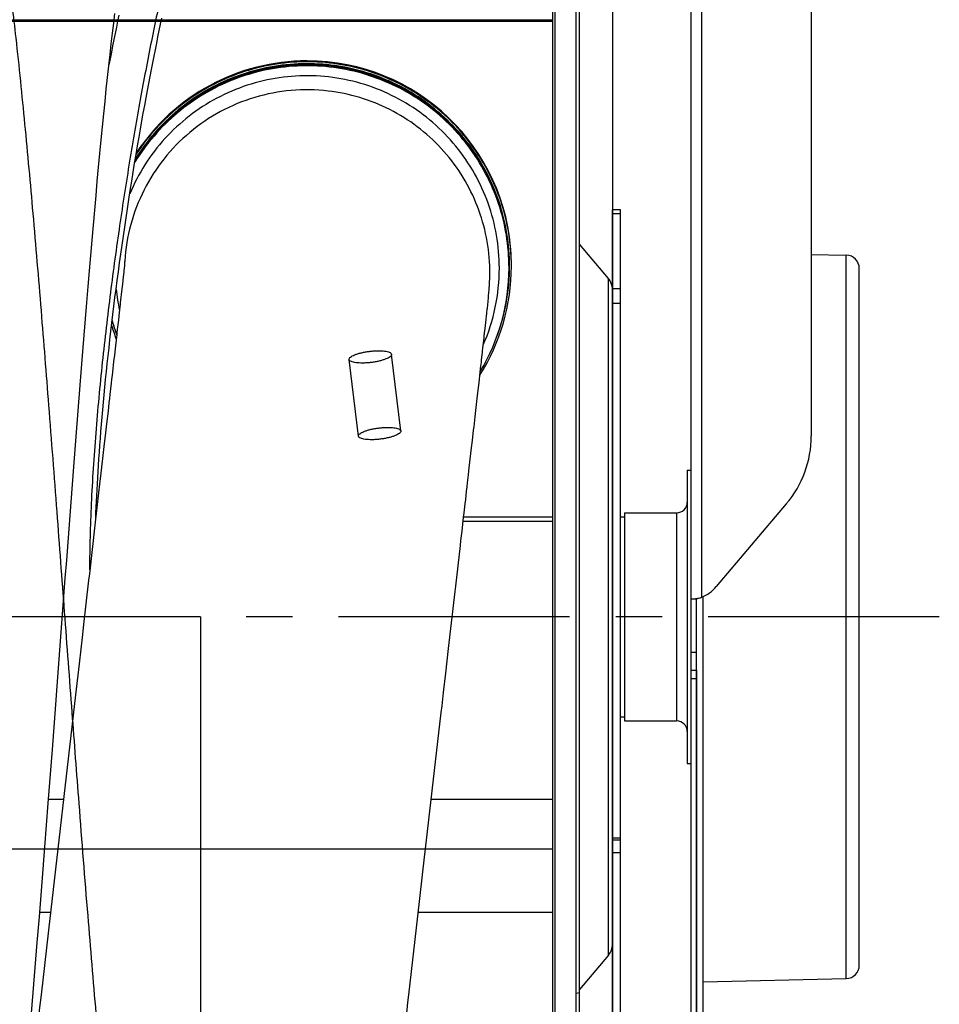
# Model space of a CAD drawing. Extents: x 0 to 420, y 0 to 398.
# Tile 14 of 18: x 205 to 240, y 184 to 221. Entities that reach past the tile are written whole.
import ezdxf

# ---------------------------------------------------------------- set-up
doc = ezdxf.new("R2010")
doc.units = 0
doc.header["$LTSCALE"] = 23.1
doc.linetypes.add('CENTER', pattern=[0.6, 0.375, -0.075, 0.075, -0.075])
for name, color, linetype in [('110528_DXF_CONTINUOUS_LINE', 7, 'CONTINUOUS'), ('110528_DXF_DIMENSION', 7, 'CONTINUOUS'), ('110536_DXF_CONTINUOUS_LINE', 7, 'CONTINUOUS'), ('110618_DXF_CONTINUOUS_LINE', 7, 'CONTINUOUS'), ('110660_DXF_CONTINUOUS_LINE', 7, 'CONTINUOUS'), ('111735_DXF_CONTINUOUS_LINE', 7, 'CONTINUOUS'), ('111736_DXF_CONTINUOUS_LINE', 7, 'CONTINUOUS'), ('124297_DXF_CONTINUOUS_LINE', 7, 'CONTINUOUS'), ('AG_HOSE_125_DXF_CONTINUOUS', 7, 'CONTINUOUS'), ('ASE_65_125-75_DXF_AXIS', 7, 'CONTINUOUS'), ('G_ASE_DUMMY_DXF_CONTINUOUS', 7, 'CONTINUOUS'), ('GUIDE_125_DXF_CONTINUOUS_L', 7, 'CONTINUOUS'), ('SPRING_DUMMYDXF_CONTINUOUS', 7, 'CONTINUOUS')]:
    doc.layers.add(name, color=color, linetype=linetype)

msp = doc.modelspace()

# ---------------------------------------------------------------- linework, layer by layer
at = {"layer": '110528_DXF_CONTINUOUS_LINE', "color": 7, "linetype": 'CONTINUOUS'}
for p, q in [((226.25312, 168.90431), (226.25312, 229.05431)), ((225.367, 227.34533), (225.367, 170.61328))]:
    msp.add_line(p, q, dxfattribs=at)
at = {"layer": '110528_DXF_CONTINUOUS_LINE', "color": 3, "linetype": 'CONTINUOUS'}
for p, q in [((226.38302, 168.97931), (226.38302, 228.97931)), ((227.46267, 211.66054), (226.38302, 212.94722)), ((227.61475, 193.26891), (227.61475, 207.79997)), ((227.46267, 186.29808), (226.38302, 185.0114))]:
    msp.add_line(p, q, dxfattribs=at)
at = {"layer": '110528_DXF_CONTINUOUS_LINE', "color": 9, "linetype": 'CONTINUOUS'}
for p, q in [((225.45408, 227.67033), (225.45408, 170.28828)), ((227.46267, 186.29808), (227.46267, 211.66054)), ((226.38302, 184.89516), (226.25312, 184.85995))]:
    msp.add_line(p, q, dxfattribs=at)
at = {"layer": '110528_DXF_CONTINUOUS_LINE', "color": 3, "linetype": 'CONTINUOUS'}
for centre, start, end in [((226.96475, 211.24273), 2.502345, 40), ((226.96475, 186.71589), 320, 360)]:
    msp.add_arc(centre, 0.65, start, end, dxfattribs=at)
at = {"layer": '110528_DXF_DIMENSION', "color": 2, "linetype": 'CONTINUOUS'}
msp.add_line((227.61475, 240.22873), (227.61475, 157.72988), dxfattribs=at)
at = {"layer": '110536_DXF_CONTINUOUS_LINE', "color": 3, "linetype": 'CONTINUOUS'}
for p, q in [((230.56925, 183.47931), (230.56925, 247.57931)), ((235.06925, 247.53432), (235.06925, 205.7543)), ((234.13343, 203.21179), (231.50416, 200.11325))]:
    msp.add_line(p, q, dxfattribs=at)
at = {"layer": '110536_DXF_CONTINUOUS_LINE', "color": 9, "linetype": 'CONTINUOUS'}
for p, q in [((230.96925, 199.71343), (230.96925, 247.13878)), ((230.56925, 197.66112), (230.76925, 197.66112)), ((230.56925, 196.97931), (230.76925, 196.97931)), ((230.56925, 196.67226), (230.76925, 196.67226))]:
    msp.add_line(p, q, dxfattribs=at)
at = {"layer": '110536_DXF_CONTINUOUS_LINE', "color": 7, "linetype": 'CONTINUOUS'}
for p, q in [((230.67404, 199.65521), (230.68012, 199.65542)), ((230.68012, 199.65542), (230.69053, 199.6557)), ((230.69053, 199.6557), (230.70302, 199.65595)), ((230.70302, 199.65595), (230.71743, 199.65612)), ((230.71743, 199.65612), (230.73357, 199.65618)), ((230.73357, 199.65618), (230.76925, 199.65618)), ((230.76925, 183.47931), (230.76925, 199.65618))]:
    msp.add_line(p, q, dxfattribs=at)
at = {"layer": '110536_DXF_CONTINUOUS_LINE', "color": 3, "linetype": 'CONTINUOUS'}
for centre, radius, start, end in [((231.14027, 205.75696), 3.92898, 319.624496, 359.961193), ((230.36212, 201.08341), 1.49849, 293.901184, 319.651923), ((230.53405, 201.02949), 1.38141, 276.023461, 277.778619), ((230.50202, 201.27164), 1.62567, 277.741723, 278.846672), ((230.48865, 201.35888), 1.71393, 278.839768, 279.391228), ((230.48311, 201.39249), 1.74799, 279.390817, 279.947967), ((230.4773, 201.42513), 1.78114, 279.950582, 283.49615), ((230.49606, 201.34531), 1.69915, 283.509369, 284.19887), ((230.52291, 201.24124), 1.59167, 284.180765, 286.285446)]:
    msp.add_arc(centre, radius, start, end, dxfattribs=at)
msp.add_open_spline([(230.56925, 199.65618), (230.56925, 199.65346), (230.5832, 199.65139), (230.60086, 199.65044), (230.63719, 199.65174), (230.66354, 199.65408), (230.679, 199.6557)], degree=3, knots=[0, 0, 0, 0, 0.07345742, 0.26683287, 0.57926332, 1, 1, 1, 1], dxfattribs=at)
at = {"layer": '110536_DXF_CONTINUOUS_LINE', "color": 7, "linetype": 'CONTINUOUS'}
msp.add_open_spline([(230.76925, 199.65618), (230.76925, 199.65665), (230.77141, 199.65731), (230.77424, 199.65876), (230.78009, 199.66067), (230.79128, 199.66462), (230.8101, 199.67102), (230.8261, 199.67687), (230.83518, 199.68031)], degree=3, knots=[0, 0, 0, 0, 0.02015985, 0.07230032, 0.15627635, 0.27093338, 0.58556252, 1, 1, 1, 1], dxfattribs=at)
at = {"layer": '110618_DXF_CONTINUOUS_LINE', "color": 7, "linetype": 'CONTINUOUS'}
for p, q in [((227.91475, 214.22931), (227.61475, 214.22931)), ((227.91475, 183.72931), (227.91475, 214.22931)), ((227.91475, 190.61555), (227.61475, 190.61555))]:
    msp.add_line(p, q, dxfattribs=at)
at = {"layer": '110618_DXF_CONTINUOUS_LINE', "color": 3, "linetype": 'CONTINUOUS'}
for p, q in [((227.61475, 207.79997), (227.61475, 214.22931)), ((227.61475, 183.72931), (227.61475, 193.26891))]:
    msp.add_line(p, q, dxfattribs=at)
at = {"layer": '110618_DXF_CONTINUOUS_LINE', "color": 9, "linetype": 'CONTINUOUS'}
for p, q in [((227.61475, 214.09391), (227.91475, 214.09391)), ((227.91475, 211.27114), (227.61475, 211.27114)), ((227.91475, 210.72171), (227.61475, 210.72171)), ((227.91475, 190.68682), (227.61475, 190.68682)), ((227.91475, 190.13709), (227.61475, 190.13709))]:
    msp.add_line(p, q, dxfattribs=at)
at = {"layer": '110660_DXF_CONTINUOUS_LINE', "color": 9, "linetype": 'CONTINUOUS'}
for p, q in [((218.09097, 205.7539), (217.74349, 208.62654)), ((219.67939, 205.94604), (219.33191, 208.81868))]:
    msp.add_line(p, q, dxfattribs=at)
for points in [[(217.74308, 208.63328), (217.74308, 208.64754), (217.7567, 208.68074), (217.80061, 208.72197), (217.86698, 208.76345), (217.95531, 208.80347), (218.06305, 208.84124), (218.18657, 208.87519), (218.3221, 208.90425), (218.46467, 208.92731), (218.60993, 208.94366), (218.75249, 208.95269), (218.88798, 208.95415), (219.01147, 208.94803), (219.11915, 208.93457), (219.20756, 208.91448), (219.2741, 208.88808), (219.31949, 208.85591), (219.33232, 208.82524), (219.33232, 208.81194)], [(219.33232, 208.81194), (219.33232, 208.79768), (219.3187, 208.76447), (219.27479, 208.72325), (219.20841, 208.68177), (219.12009, 208.64174), (219.01235, 208.60397), (218.88883, 208.57003), (218.7533, 208.54097), (218.61073, 208.51791), (218.46547, 208.50156), (218.32291, 208.49253), (218.18742, 208.49107), (218.06393, 208.49718), (217.95625, 208.51064), (217.86784, 208.53073), (217.8013, 208.55714), (217.75591, 208.58931), (217.74308, 208.61998), (217.74308, 208.63328)], [(218.09056, 205.76064), (218.09056, 205.7749), (218.10418, 205.8081), (218.14809, 205.84933), (218.21446, 205.8908), (218.30279, 205.93083), (218.41052, 205.9686), (218.53405, 206.00254), (218.66957, 206.03161), (218.81215, 206.05467), (218.9574, 206.07102), (219.09996, 206.08005), (219.23546, 206.0815), (219.35895, 206.07539), (219.46663, 206.06193), (219.55504, 206.04184), (219.62158, 206.01543), (219.66697, 205.98326), (219.67979, 205.9526), (219.67979, 205.9393)], [(219.67979, 205.9393), (219.67979, 205.92504), (219.66618, 205.89183), (219.62227, 205.8506), (219.55589, 205.80913), (219.46757, 205.7691), (219.35983, 205.73133), (219.23631, 205.69739), (219.10078, 205.66833), (218.9582, 205.64526), (218.81295, 205.62892), (218.67039, 205.61988), (218.5349, 205.61843), (218.41141, 205.62454), (218.30372, 205.638), (218.21532, 205.65809), (218.14877, 205.6845), (218.10338, 205.71667), (218.09056, 205.74734), (218.09056, 205.76064)]]:
    msp.add_open_spline(points, degree=3, knots=[0, 0, 0, 0, 0.02481617, 0.05865304, 0.10381791, 0.16049134, 0.22709802, 0.30233915, 0.38329588, 0.46822515, 0.55360741, 0.63760104, 0.71673469, 0.78932791, 0.85261041, 0.90544698, 0.94659665, 0.9768507, 1, 1, 1, 1], dxfattribs=at)
at = {"layer": '111735_DXF_CONTINUOUS_LINE', "color": 7, "linetype": 'CONTINUOUS'}
for p, q in [((227.91475, 202.72931), (228.06925, 202.72931)), ((227.91475, 195.22931), (228.06925, 195.22931))]:
    msp.add_line(p, q, dxfattribs=at)
at = {"layer": '111736_DXF_CONTINUOUS_LINE', "color": 7, "linetype": 'CONTINUOUS'}
for p, q in [((230.41925, 204.47931), (230.56925, 204.47931)), ((230.41925, 204.47931), (230.41925, 193.47931)), ((228.06925, 202.87931), (230.01925, 202.87931)), ((228.06925, 202.87931), (228.06925, 195.07931)), ((228.06925, 195.07931), (230.01925, 195.07931)), ((230.41925, 193.47931), (230.56925, 193.47931))]:
    msp.add_line(p, q, dxfattribs=at)
at = {"layer": '111736_DXF_CONTINUOUS_LINE', "color": 9, "linetype": 'CONTINUOUS'}
msp.add_line((230.01925, 202.87931), (230.01925, 195.07931), dxfattribs=at)
at = {"layer": '111736_DXF_CONTINUOUS_LINE', "color": 7, "linetype": 'CONTINUOUS'}
for centre, start, end in [((230.01925, 203.27931), 270, 360), ((230.01925, 194.67931), 0, 90)]:
    msp.add_arc(centre, 0.4, start, end, dxfattribs=at)
at = {"layer": '124297_DXF_CONTINUOUS_LINE', "color": 7, "linetype": 'CONTINUOUS'}
for p, q in [((223.82232, 212.39403), (223.82267, 212.38381)), ((223.82339, 212.39406), (223.82369, 212.38384)), ((223.737, 212.12769), (223.737, 212.10018)), ((223.737, 212.06459), (223.737, 212.12769))]:
    msp.add_line(p, q, dxfattribs=at)
at = {"layer": '124297_DXF_CONTINUOUS_LINE', "color": 9, "linetype": 'CONTINUOUS'}
for centre, radius, start, end in [((216.16686, 212.09924), 7.57017, 89.999003, 148.455708), ((216.16742, 212.09975), 7.56962, 0.211461, 90.003224), ((216.16837, 212.05313), 7.20605, 336.442803, 359.99994), ((216.17984, 212.12769), 7.55715, 0.00001, 0.269826), ((216.1653, 212.10018), 7.57169, 0, 0.208129), ((216.16962, 212.05382), 7.2101, 186.375699, 192.596161)]:
    msp.add_arc(centre, radius, start, end, dxfattribs=at)
at = {"layer": '124297_DXF_CONTINUOUS_LINE', "color": 7, "linetype": 'CONTINUOUS'}
for centre, radius, start, end in [((216.16687, 212.15802), 7.6602, 89.999086, 146.672234), ((216.1674, 212.15852), 7.65965, 2.344536, 90.003036), ((216.17017, 212.15911), 7.65683, 1.758379, 2.340964), ((216.16834, 212.12344), 7.65866, 327.754466, 359.999761), ((216.16816, 212.0646), 7.56884, 329.067892, 359.999859), ((216.16852, 212.1234), 7.58847, 340.055933, 359.999999), ((216.1668, 212.1238), 7.58986, 195.636582, 199.843468), ((216.16431, 212.12728), 7.58725, 195.645778, 198.477651), ((216.1684, 212.06542), 7.57153, 195.123529, 199.421577), ((216.16731, 212.12403), 7.66042, 196.863108, 200.884724)]:
    msp.add_arc(centre, radius, start, end, dxfattribs=at)
at = {"layer": '124297_DXF_CONTINUOUS_LINE', "color": 9, "linetype": 'CONTINUOUS'}
for points, knots in [([(223.737, 212.06459), (223.737, 212.47307), (223.67057, 213.29158), (223.37425, 214.48594), (222.88901, 215.61716), (222.22765, 216.65517), (221.40714, 217.57296), (220.13362, 218.60204), (218.25318, 219.48058), (216.19046, 219.71106), (214.56717, 219.49672), (213.38846, 219.14123), (212.28291, 218.60018), (211.27903, 217.88777), (210.40346, 217.02301), (209.92002, 216.35915), (209.70705, 216.01057)], [0, 0, 0, 0, 0.06254822, 0.12509561, 0.18764414, 0.25019355, 0.31274396, 0.3752954, 0.49999045, 0.62468763, 0.68724147, 0.74979488, 0.81234761, 0.87489941, 0.93745022, 1, 1, 1, 1]), ([(223.73691, 212.16327), (223.735, 212.57046), (223.66516, 213.38603), (223.36512, 214.57538), (222.8776, 215.70132), (222.21538, 216.73407), (221.39534, 217.64696), (220.124, 218.67039), (218.2488, 219.544), (216.19286, 219.77366), (214.57461, 219.56121), (213.39926, 219.20833), (212.2963, 218.67097), (211.29403, 217.96315), (210.41886, 217.10363), (209.93478, 216.44352), (209.72124, 216.09681)], [0, 0, 0, 0, 0.06254851, 0.12509558, 0.18764374, 0.25019279, 0.31274283, 0.3752939, 0.49999082, 0.62468985, 0.68724332, 0.74979635, 0.8123487, 0.87490014, 0.93745058, 1, 1, 1, 1]), ([(223.37442, 212.05312), (223.37442, 212.46487), (223.30349, 213.2901), (222.98744, 214.49021), (222.47103, 215.6191), (221.7694, 216.64312), (220.9032, 217.53233), (219.89785, 218.26056), (218.78291, 218.80643), (217.59111, 219.1539), (216.35747, 219.29277), (215.11824, 219.21895), (213.90982, 218.93462), (212.76771, 218.44811), (211.72547, 217.77376), (210.81367, 216.93126), (210.0593, 215.94579), (209.67563, 215.21171), (209.51686, 214.8318)], [0, 0, 0, 0, 0.06249702, 0.12499332, 0.18749079, 0.24998922, 0.31248872, 0.37498931, 0.43749084, 0.49999311, 0.56249581, 0.62499855, 0.68750098, 0.75000278, 0.81250366, 0.87500351, 0.93750226, 1, 1, 1, 1])]:
    msp.add_open_spline(points, degree=3, knots=knots, dxfattribs=at)
at = {"layer": '124297_DXF_CONTINUOUS_LINE', "color": 7, "linetype": 'CONTINUOUS'}
for points, knots in [([(223.757, 212.1234), (223.757, 212.53143), (223.69089, 213.34902), (223.396, 214.54229), (222.91303, 215.67296), (222.25464, 216.71118), (221.43757, 217.63016), (220.16892, 218.66232), (218.29454, 219.54775), (216.23564, 219.78923), (214.61284, 219.58549), (213.43303, 219.23863), (212.32466, 218.7066), (211.31613, 218.00326), (210.43398, 217.14722), (209.94487, 216.4887), (209.72876, 216.14259)], [0, 0, 0, 0, 0.06254784, 0.12509483, 0.18764296, 0.25019197, 0.31274197, 0.37529299, 0.49999029, 0.62468974, 0.6872432, 0.74979625, 0.81234862, 0.87490008, 0.93745056, 1, 1, 1, 1]), ([(223.827, 212.1234), (223.827, 212.53175), (223.7614, 213.34996), (223.46872, 214.54468), (222.98923, 215.67778), (222.3353, 216.71985), (221.52327, 217.64444), (220.26138, 218.68679), (218.39448, 219.59036), (216.33761, 219.85706), (214.71086, 219.67627), (213.52495, 219.34757), (212.40695, 218.83399), (211.38501, 218.1487), (210.4856, 217.30952), (209.98243, 216.66095), (209.75871, 216.31933)], [0, 0, 0, 0, 0.062547, 0.12509309, 0.18764034, 0.25018846, 0.31273756, 0.37528766, 0.49998994, 0.62469442, 0.68724703, 0.74979927, 0.81235085, 0.87490156, 0.9374513, 1, 1, 1, 1]), ([(223.81926, 212.47182), (223.80123, 212.87259), (223.70187, 213.67272), (223.36684, 214.83361), (222.85401, 215.92799), (222.17616, 216.92844), (221.34965, 217.81045), (220.08041, 218.79746), (218.2255, 219.6381), (216.20116, 219.8605), (214.60601, 219.65843), (213.44527, 219.32099), (212.35203, 218.80589), (211.35285, 218.12586), (210.47273, 217.29797), (209.97928, 216.6603), (209.75943, 216.32472)], [0, 0, 0, 0, 0.0625463, 0.12509138, 0.18763697, 0.25018339, 0.31273077, 0.37527913, 0.49999173, 0.62470629, 0.68725691, 0.74980712, 0.81235669, 0.87490542, 0.9374532, 1, 1, 1, 1])]:
    msp.add_open_spline(points, degree=3, knots=knots, dxfattribs=at)
at = {"layer": 'AG_HOSE_125_DXF_CONTINUOUS', "color": 7, "linetype": 'CONTINUOUS'}
for p, q in [((208.91659, 221.23278), (208.96113, 221.59695)), ((208.87129, 220.85231), (208.91659, 221.23278)), ((208.82546, 220.45718), (208.87129, 220.85231)), ((208.77941, 220.05002), (208.82546, 220.45718)), ((208.73309, 219.63055), (208.77941, 220.05002)), ((208.6865, 219.19886), (208.73309, 219.63055)), ((208.63961, 218.75478), (208.6865, 219.19886)), ((208.59241, 218.29813), (208.63961, 218.75478)), ((208.54488, 217.82893), (208.59241, 218.29813)), ((208.49701, 217.3471), (208.54488, 217.82893)), ((208.44886, 216.85322), (208.49701, 217.3471)), ((208.40046, 216.34772), (208.44886, 216.85322)), ((208.35183, 215.83119), (208.40046, 216.34772)), ((208.30304, 215.3043), (208.35183, 215.83119)), ((208.25412, 214.7675), (208.30304, 215.3043)), ((208.20508, 214.22124), (208.25412, 214.7675)), ((208.15593, 213.66569), (208.20508, 214.22124)), ((208.10665, 213.10111), (208.15593, 213.66569)), ((208.05725, 212.52773), (208.10665, 213.10111)), ((208.00772, 211.94582), (208.05725, 212.52773)), ((209.32779, 212.25051), (209.31667, 212.14067)), ((209.33225, 212.2969), (209.32779, 212.25051)), ((207.95807, 211.35567), (208.00772, 211.94582)), ((209.29081, 211.8962), (209.27176, 211.72027)), ((209.2976, 211.9594), (209.29081, 211.8962)), ((209.31667, 212.14067), (209.2976, 211.9594)), ((223.01667, 211.80487), (223.01692, 211.84003)), ((223.01692, 211.84003), (223.017, 211.87978)), ((223.017, 211.87978), (223.017, 212.14095)), ((223.00404, 211.423), (223.00637, 211.46543)), ((223.00637, 211.46543), (223.00838, 211.50617)), ((223.00838, 211.50617), (223.01009, 211.54499)), ((223.01009, 211.54499), (223.01151, 211.5812)), ((223.01151, 211.5812), (223.01264, 211.61385)), ((223.01264, 211.61385), (223.01367, 211.64804)), ((223.01367, 211.64804), (223.0147, 211.68869)), ((223.0147, 211.68869), (223.01486, 211.6955)), ((223.01486, 211.6955), (223.01569, 211.73473)), ((223.01569, 211.73473), (223.01627, 211.77059)), ((223.01627, 211.77059), (223.01667, 211.80487)), ((207.90831, 210.75765), (207.95807, 211.35567)), ((222.97364, 211.03102), (222.9806, 211.10764)), ((222.9806, 211.10764), (222.98497, 211.15861)), ((222.98497, 211.15861), (222.98975, 211.21741)), ((222.98975, 211.21741), (222.99353, 211.26682)), ((222.99566, 211.29541), (222.99875, 211.33901)), ((222.99875, 211.33901), (223.00142, 211.37967)), ((223.00142, 211.37967), (223.00404, 211.423)), ((207.85846, 210.15218), (207.90831, 210.75765)), ((222.9244, 210.54479), (222.95145, 210.804)), ((222.95145, 210.804), (222.96589, 210.94928)), ((222.96589, 210.94928), (222.97364, 211.03102)), ((209.1341, 210.48292), (209.10904, 210.26061)), ((209.15675, 210.68452), (209.1341, 210.48292)), ((222.90491, 210.36312), (222.92064, 210.50955)), ((222.92064, 210.50955), (222.9244, 210.54479)), ((207.80852, 209.53966), (207.85846, 210.15218)), ((209.10904, 210.26061), (209.09089, 210.09982)), ((222.87934, 210.12851), (222.89484, 210.27033)), ((207.73347, 208.60863), (207.80852, 209.53966)), ((209.02916, 209.55458), (209.00608, 209.35119)), ((222.76049, 209.06037), (222.79177, 209.33979)), ((207.65828, 207.66418), (207.73347, 208.60863)), ((207.58298, 206.70742), (207.65828, 207.66418)), ((222.54564, 207.16361), (222.59247, 207.57528)), ((222.52061, 206.94367), (222.54564, 207.16361)), ((207.50757, 205.73942), (207.58298, 206.70742)), ((208.70319, 206.69507), (208.64796, 206.21128)), ((208.64796, 206.21128), (208.60979, 205.87735)), ((207.43201, 204.76128), (207.50757, 205.73942)), ((208.60979, 205.87735), (208.55042, 205.35904)), ((222.33482, 205.31449), (222.36581, 205.58609)), ((207.35632, 203.77417), (207.43201, 204.76128)), ((208.40216, 204.06422), (208.21383, 202.42141)), ((207.25523, 202.44621), (207.35632, 203.77417)), ((207.20462, 201.778), (207.25523, 202.44621)), ((208.21383, 202.42141), (208.00448, 200.59664)), ((207.15396, 201.10747), (207.20462, 201.778)), ((207.10324, 200.43498), (207.15396, 201.10747)), ((208.00448, 200.59664), (207.97681, 200.35551)), ((207.97681, 200.35551), (207.7734, 198.58352)), ((221.4723, 197.78997), (221.69397, 199.72136)), ((207.7734, 198.58352), (207.7429, 198.31792)), ((207.7429, 198.31792), (207.61699, 197.22148)), ((221.36624, 196.86628), (221.4723, 197.78997)), ((206.87451, 197.39349), (206.89997, 197.7321)), ((207.61699, 197.22148), (207.48316, 196.05591)), ((206.747, 195.70095), (206.79804, 196.37768)), ((207.48316, 196.05591), (206.47045, 187.23607)), ((206.69591, 195.02502), (206.747, 195.70095)), ((220.61088, 190.28862), (221.19727, 195.39453)), ((206.61918, 194.01341), (206.69591, 195.02502)), ((206.46535, 192.00277), (206.61918, 194.01341)), ((206.33679, 190.34542), (206.46535, 192.00277)), ((206.23366, 189.03507), (206.33679, 190.34542)), ((206.13018, 187.74091), (206.23366, 189.03507)), ((206.05232, 186.78213), (206.13018, 187.74091)), ((219.98212, 184.81134), (220.3212, 187.76577)), ((206.47045, 187.23607), (206.24345, 185.25733)), ((205.97421, 185.83458), (206.05232, 186.78213)), ((205.89588, 184.90001), (205.97421, 185.83458)), ((206.24345, 185.25733), (206.18096, 184.71249)), ((205.8174, 183.98042), (205.89588, 184.90001))]:
    msp.add_line(p, q, dxfattribs=at)
at = {"layer": 'AG_HOSE_125_DXF_CONTINUOUS', "color": 9, "linetype": 'CONTINUOUS'}
for p, q in [((225.367, 221.34431), (163.367, 221.34431)), ((163.367, 221.31104), (225.367, 221.31104)), ((225.367, 221.34431), (225.367, 176.61431)), ((212.167, 198.97931), (171.067, 198.97931)), ((212.167, 198.97931), (212.167, 176.77408)), ((163.367, 190.28569), (225.367, 190.28569))]:
    msp.add_line(p, q, dxfattribs=at)
at = {"layer": 'AG_HOSE_125_DXF_CONTINUOUS', "color": 7, "linetype": 'CONTINUOUS'}
for points in [[(209.33384, 212.31485), (209.3323, 212.29744), (209.33228, 212.2972)], [(209.27176, 211.72027), (209.24137, 211.4432), (209.22226, 211.27052)], [(209.22226, 211.27052), (209.16389, 210.74793), (209.15675, 210.68452)], [(222.99353, 211.26682), (222.99434, 211.27765), (222.99443, 211.2789), (222.99566, 211.29541)], [(222.89484, 210.27033), (222.89748, 210.29465), (222.89997, 210.31759), (222.90491, 210.36312)], [(209.09089, 210.09982), (209.07153, 209.92864), (209.06141, 209.83916)], [(222.82386, 209.62664), (222.84203, 209.79028), (222.87934, 210.12851)], [(209.06141, 209.83916), (209.04022, 209.65212), (209.02916, 209.55458)], [(222.79177, 209.33979), (222.8029, 209.43928), (222.80826, 209.487), (222.82386, 209.62664)], [(209.00608, 209.35119), (208.98167, 209.13637), (208.96895, 209.02448), (208.94244, 208.7913)], [(222.73201, 208.80748), (222.73945, 208.87351), (222.74666, 208.93753), (222.76049, 209.06037)], [(208.94244, 208.7913), (208.9145, 208.5459), (208.9, 208.41859), (208.88519, 208.2886)], [(222.67355, 208.29014), (222.68261, 208.37012), (222.69999, 208.52388)], [(222.69999, 208.52388), (222.70834, 208.59776), (222.73201, 208.80748)], [(208.88519, 208.2886), (208.85467, 208.02074), (208.83896, 207.88301), (208.82298, 207.74292)], [(222.64499, 208.03799), (222.65475, 208.1241), (222.67355, 208.29014)], [(222.59247, 207.57528), (222.62474, 207.8595), (222.64499, 208.03799)], [(208.82298, 207.74292), (208.7733, 207.3081), (208.75617, 207.15838), (208.73876, 207.00629), (208.70319, 206.69507)], [(222.46744, 206.47727), (222.4945, 206.71455), (222.52061, 206.94367)], [(222.36581, 205.58609), (222.41063, 205.97932), (222.42516, 206.10666), (222.43948, 206.23212), (222.45357, 206.35564), (222.46744, 206.47727)], [(208.55042, 205.35904), (208.42424, 204.25689), (208.40216, 204.06422)], [(222.23662, 204.45674), (222.28666, 204.89357), (222.33482, 205.31449)], [(222.1848, 204.0036), (222.21955, 204.30753), (222.23662, 204.45674)], [(222.14918, 203.69225), (222.1671, 203.84885), (222.1848, 204.0036)], [(222.09407, 203.21106), (222.11267, 203.3734), (222.14918, 203.69225)], [(222.03687, 202.71207), (222.05617, 202.88046), (222.09407, 203.21106)], [(221.91589, 201.65635), (221.9367, 201.83783), (221.95725, 202.01709), (221.97753, 202.19413), (222.03687, 202.71207)], [(221.69397, 199.72136), (221.71729, 199.92463), (221.74037, 200.12574), (221.91589, 201.65635)], [(207.02709, 199.42329), (207.07787, 200.0981), (207.10324, 200.43498)], [(206.89997, 197.7321), (207.00169, 199.08544), (207.02709, 199.42329)], [(206.79804, 196.37768), (206.82355, 196.71623), (206.87451, 197.39349)], [(221.19727, 195.39453), (221.22631, 195.64737), (221.25498, 195.89709), (221.28331, 196.14384), (221.36624, 196.86628)], [(220.3212, 187.76577), (220.57484, 189.97478), (220.61088, 190.28862)], [(206.18096, 184.71249), (206.15011, 184.44337), (205.94108, 182.61973)], [(219.73065, 182.61877), (219.91782, 184.25083), (219.94984, 184.52997), (219.98212, 184.81134)]]:
    msp.add_lwpolyline(points, dxfattribs=at)
for centre, radius, start, end in [((216.16005, 211.88628), 6.84305, 176.406734, 177.117324), ((216.17254, 211.88621), 6.84446, 0.000168, 2.131245)]:
    msp.add_arc(centre, radius, start, end, dxfattribs=at)
at = {"layer": 'AG_HOSE_125_DXF_CONTINUOUS', "color": 9, "linetype": 'CONTINUOUS'}
msp.add_open_spline([(212.167, 176.77408), (212.08875, 176.08878), (211.93544, 174.82119), (211.71991, 173.29719), (211.54164, 172.23106), (211.40939, 171.53373), (211.27435, 170.92209), (211.15439, 170.47295), (211.05828, 170.17721), (210.99339, 170.00235), (210.92859, 169.85247), (210.86248, 169.72496), (210.79475, 169.62106), (210.72422, 169.54241), (210.65178, 169.49228), (210.57534, 169.47368), (210.49876, 169.49068), (210.42617, 169.53947), (210.35559, 169.61681), (210.28299, 169.7268), (210.20873, 169.87205), (210.13288, 170.05434), (210.05687, 170.27092), (209.95879, 170.59411), (209.84386, 171.04658), (209.71033, 171.66941), (209.57321, 172.41309), (209.43285, 173.28028), (209.29228, 174.2521), (209.14709, 175.35849), (208.99803, 176.60033), (208.84973, 177.93852), (208.70514, 179.33357), (208.50354, 181.39255), (208.24865, 184.21644), (207.93626, 187.96011), (207.6403, 191.71925), (207.35104, 195.51221), (207.07721, 199.15675), (206.78873, 202.99311), (206.50035, 206.76142), (206.20434, 210.49048), (205.90965, 214.00452), (205.59998, 217.4099), (205.33566, 220.01223), (205.12199, 221.8769), (204.97776, 223.04066), (204.82998, 224.12788), (204.67803, 225.12791), (204.52639, 226.00305), (204.39355, 226.65995), (204.28295, 227.12753), (204.20046, 227.43719), (204.1181, 227.70707), (204.03758, 227.93234), (203.95909, 228.11481), (203.88343, 228.25688), (203.8075, 228.36497), (203.72937, 228.44135), (203.65604, 228.47683), (203.59732, 228.48075), (203.5381, 228.46954), (203.46261, 228.42352), (203.38018, 228.33108), (203.29824, 228.19964), (203.21639, 228.02831), (203.13429, 227.81684), (203.04922, 227.55665), (202.96187, 227.24544), (202.83574, 226.73106), (202.70207, 226.07416), (202.5595, 225.2608), (202.42557, 224.4031), (202.28802, 223.42538), (202.14723, 222.32625), (202.00634, 221.13203), (201.86103, 219.80825), (201.71186, 218.3557), (201.51167, 216.28593), (201.261, 213.4896), (200.96468, 209.92709), (200.65223, 205.95955), (200.34822, 201.96054), (200.04365, 197.90241), (199.74766, 193.97545), (199.43609, 189.93802), (199.12456, 186.0792), (198.85352, 182.94819), (198.63688, 180.62358), (198.47151, 178.95125), (198.30624, 177.39128), (198.13718, 175.91798), (197.96402, 174.54749), (197.79641, 173.3686), (197.64093, 172.40851), (197.4979, 171.63355), (197.35194, 170.95986), (197.22043, 170.46403), (197.11227, 170.1364), (197.03635, 169.94048), (196.96058, 169.77879), (196.88346, 169.64895), (196.81378, 169.56371), (196.7545, 169.516), (196.71242, 169.49274), (196.66988, 169.48), (196.62704, 169.47816), (196.58435, 169.48728), (196.52756, 169.51395), (196.45887, 169.57332), (196.38306, 169.67357), (196.30731, 169.80771), (196.22888, 169.98196), (196.14836, 170.19881), (196.03102, 170.57159), (195.88856, 171.13825), (195.72536, 171.93597), (195.55587, 172.91757), (195.38171, 174.08594), (195.21361, 175.36473), (195.0535, 176.70761), (194.83301, 178.70989), (194.55579, 181.53046), (194.21824, 185.35363), (193.88158, 189.48955), (193.53523, 193.9682), (193.18867, 198.57367), (192.82382, 203.43237), (192.48946, 207.77767), (192.1782, 211.62913), (191.90583, 214.8127), (191.61949, 217.90088), (191.37224, 220.29651), (191.16849, 222.05482), (191.02428, 223.20363), (190.87655, 224.27478), (190.72464, 225.25765), (190.57306, 226.11502), (190.44019, 226.75649), (190.32948, 227.2111), (190.24702, 227.51054), (190.16471, 227.77012), (190.08573, 227.98127), (190.01056, 228.14752), (189.94058, 228.27328), (189.87037, 228.37002), (189.79815, 228.43958), (189.73129, 228.47379), (189.67726, 228.48078), (189.62333, 228.47509), (189.55367, 228.44114), (189.47688, 228.36702), (189.40099, 228.25968), (189.32532, 228.11837), (189.24949, 227.94284), (189.17094, 227.72585), (189.09029, 227.46531), (188.97376, 227.03296), (188.83683, 226.41792), (188.68224, 225.59119), (188.52541, 224.62328), (188.36432, 223.49478), (188.19943, 222.2045), (188.03435, 220.78396), (187.864, 219.19338), (187.68911, 217.43565), (187.47242, 215.1123), (187.21414, 212.13756), (186.91777, 208.49078), (186.60532, 204.46276), (186.29331, 200.32811), (185.97281, 196.05574), (185.65287, 191.8484), (185.37113, 188.27696), (185.1381, 185.46309), (184.96709, 183.48225), (184.80477, 181.68825), (184.64808, 180.0407), (184.48737, 178.44863), (184.32215, 176.92583), (184.15709, 175.52674), (183.98845, 174.22988), (183.81597, 173.05084), (183.64218, 172.02547), (183.49426, 171.29202), (183.37833, 170.80595), (183.29398, 170.49239), (183.2077, 170.21409), (183.11889, 169.97377), (183.03033, 169.78059), (182.95251, 169.65119), (182.88847, 169.57373), (182.83208, 169.5206), (182.76978, 169.48482), (182.70534, 169.47726), (182.6588, 169.48483), (182.61284, 169.50507), (182.56595, 169.53856), (182.51819, 169.5863), (182.44874, 169.67602), (182.36442, 169.82624), (182.26865, 170.05045), (182.18342, 170.29822), (182.10588, 170.55956), (182.03546, 170.82568), (181.96497, 171.12043), (181.86232, 171.59086), (181.73298, 172.2714), (181.58118, 173.19425), (181.42911, 174.24027), (181.27193, 175.44162), (181.11056, 176.79883), (180.95004, 178.2681), (180.79351, 179.8051), (180.63612, 181.44412), (180.47454, 183.21917), (180.24955, 185.81016), (179.96142, 189.33595), (179.63302, 193.57696), (179.3038, 197.94187), (178.98352, 202.21214), (178.64642, 206.63379), (178.30947, 210.87772), (178.01625, 214.32657), (177.78159, 216.88581), (177.60256, 218.72154), (177.42366, 220.4273), (177.24076, 222.02884), (177.05353, 223.50635), (176.87212, 224.7646), (176.7037, 225.77472), (176.57092, 226.46191), (176.46053, 226.95492), (176.37798, 227.28468), (176.29556, 227.57484), (176.21329, 227.82506), (176.13121, 228.03513), (176.04931, 228.20494), (175.97748, 228.3193), (175.91861, 228.38859), (175.86466, 228.43879), (175.80383, 228.47375), (175.73939, 228.48133), (175.69285, 228.47378), (175.64689, 228.45358), (175.58213, 228.40732), (175.50632, 228.31837), (175.42304, 228.17928), (175.3411, 228.00258), (175.25899, 227.7858), (175.1739, 227.52014), (175.08654, 227.20338), (174.96049, 226.68148), (174.80644, 225.91506), (174.62912, 224.86241), (174.44528, 223.59873), (174.25644, 222.12329), (174.07395, 220.53217), (173.90028, 218.88354), (173.72987, 217.15197), (173.55493, 215.26206), (173.3757, 213.21975), (173.19642, 211.08366), (172.94349, 207.95836), (172.63426, 203.9573), (172.2596, 198.97471), (171.88541, 193.99421), (171.49204, 188.91201), (171.21492, 185.5523), (171.067, 183.86232)], degree=3, knots=[0, 0, 0, 0, 0.00588975, 0.01090221, 0.01314103, 0.0151192, 0.01696203, 0.01848869, 0.01908631, 0.01961671, 0.02008072, 0.0204798, 0.02084187, 0.02113702, 0.02137699, 0.02158341, 0.02178901, 0.02202687, 0.02231917, 0.02267803, 0.02314921, 0.0237101, 0.02436279, 0.02510831, 0.02659339, 0.0283474, 0.03054669, 0.03304987, 0.0358482, 0.03893098, 0.04257801, 0.04652803, 0.05042746, 0.0545539, 0.06419345, 0.07463801, 0.08663162, 0.09639155, 0.10711969, 0.11783959, 0.12924222, 0.13939093, 0.14978173, 0.15935326, 0.16858882, 0.17211619, 0.17537949, 0.17860183, 0.18148496, 0.18401609, 0.18618532, 0.18720641, 0.18811843, 0.18892124, 0.18961516, 0.19016016, 0.19061598, 0.19098741, 0.19128377, 0.19154205, 0.19166054, 0.19178076, 0.19205145, 0.19239511, 0.19283151, 0.1933698, 0.19401434, 0.19476731, 0.19570643, 0.19677372, 0.19928906, 0.20142855, 0.20382459, 0.20670123, 0.20985916, 0.21328636, 0.21696917, 0.22123052, 0.22575464, 0.23472507, 0.24520359, 0.2562794, 0.26870823, 0.27944919, 0.29102872, 0.30233515, 0.3140268, 0.32408585, 0.32917021, 0.33396227, 0.33843528, 0.34256497, 0.34662499, 0.35023043, 0.35273196, 0.35492948, 0.35695866, 0.35861699, 0.35930656, 0.35990376, 0.36041026, 0.36082922, 0.36119159, 0.36134215, 0.3614765, 0.36159964, 0.36171798, 0.36183874, 0.36196873, 0.36224985, 0.36260273, 0.36303837, 0.36356235, 0.36423302, 0.36501237, 0.36689843, 0.36921873, 0.37196404, 0.37540308, 0.37930492, 0.38297702, 0.38695077, 0.39650536, 0.40717685, 0.41972307, 0.43193808, 0.44553366, 0.45915979, 0.47354273, 0.4827473, 0.49215414, 0.50082597, 0.50922975, 0.51271804, 0.51594028, 0.51911608, 0.5219508, 0.52443196, 0.52655, 0.52754303, 0.52842688, 0.52920155, 0.52986759, 0.53035062, 0.53075824, 0.53109464, 0.53136758, 0.53160891, 0.53171893, 0.53182866, 0.53206786, 0.53236265, 0.53273227, 0.53318618, 0.53372915, 0.53436367, 0.53515584, 0.53605729, 0.53818658, 0.54053385, 0.54323839, 0.54655853, 0.55026728, 0.55434518, 0.5587698, 0.56392656, 0.56942825, 0.57869456, 0.58942289, 0.60067022, 0.61319266, 0.62482858, 0.63725399, 0.6492223, 0.65541933, 0.66136348, 0.6661994, 0.67080061, 0.67549507, 0.67986289, 0.68387982, 0.68752437, 0.69102956, 0.69405399, 0.69640385, 0.69741672, 0.69832045, 0.699176, 0.69990394, 0.70050656, 0.70098876, 0.70118799, 0.70136222, 0.7016507, 0.70177961, 0.70190927, 0.70204853, 0.70220465, 0.70239874, 0.70262301, 0.70317166, 0.70386333, 0.70470326, 0.70540732, 0.70619081, 0.70705347, 0.70799494, 0.71030207, 0.71296748, 0.71598043, 0.7193274, 0.72331286, 0.72765084, 0.73194783, 0.73650493, 0.74171058, 0.74716736, 0.7587123, 0.77191705, 0.78348921, 0.79608962, 0.80848277, 0.82135471, 0.832442, 0.83803803, 0.84329933, 0.84819138, 0.852683, 0.85706334, 0.86090813, 0.86353732, 0.86580709, 0.8668834, 0.86785096, 0.86870935, 0.86945854, 0.87009925, 0.87063374, 0.87106665, 0.87124788, 0.87140798, 0.87169653, 0.87182545, 0.8719551, 0.87209433, 0.87225035, 0.8726311, 0.87308061, 0.87363281, 0.87429164, 0.87505906, 0.87601387, 0.8770968, 0.87964304, 0.88268698, 0.88621105, 0.89054632, 0.89538791, 0.89988626, 0.90470148, 0.91024492, 0.91609286, 0.92220755, 0.9285488, 0.94286667, 0.95647393, 0.97121469, 0.98551436, 1, 1, 1, 1], dxfattribs=at)
at = {"layer": 'AG_HOSE_125_DXF_CONTINUOUS', "color": 7, "linetype": 'CONTINUOUS'}
for points, knots in [([(216.9543, 218.68801), (216.49484, 218.74115), (215.56238, 218.75407), (214.19067, 218.4914), (212.89946, 217.95778), (211.74247, 217.175), (210.76699, 216.17525), (210.01307, 214.99935), (209.5117, 213.69628), (209.35943, 212.77659), (209.33045, 212.31516)], [0, 0, 0, 0, 0.12502296, 0.25004407, 0.3750595, 0.50006625, 0.62506278, 0.75004919, 0.87502723, 1, 1, 1, 1]), ([(223.01226, 212.14075), (222.99723, 212.54461), (222.89518, 213.35151), (222.53121, 214.51445), (221.96767, 215.59536), (221.22225, 216.55987), (220.31836, 217.37786), (219.28421, 218.02367), (218.15272, 218.477), (217.35593, 218.64157), (216.9543, 218.68801)], [0, 0, 0, 0, 0.12497644, 0.24995666, 0.37494331, 0.4999382, 0.62494217, 0.74995487, 0.87497496, 1, 1, 1, 1])]:
    msp.add_open_spline(points, degree=3, knots=knots, dxfattribs=at)
at = {"layer": 'ASE_65_125-75_DXF_AXIS', "color": 7, "linetype": 'CENTER'}
msp.add_line((239.86925, 198.97931), (148.51925, 198.97931), dxfattribs=at)
at = {"layer": 'G_ASE_DUMMY_DXF_CONTINUOUS', "color": 7, "linetype": 'CONTINUOUS'}
for p, q in [((209.06975, 221.32775), (208.92813, 221.32775)), ((225.367, 221.32775), (210.70469, 221.32775)), ((225.367, 202.71182), (222.03684, 202.71182)), ((207.03338, 192.13947), (206.47587, 192.13947)), ((225.367, 192.13947), (220.82343, 192.13947)), ((206.54644, 187.8982), (206.14284, 187.8982)), ((225.367, 187.8982), (220.33641, 187.8982))]:
    msp.add_line(p, q, dxfattribs=at)
at = {"layer": 'G_ASE_DUMMY_DXF_CONTINUOUS', "color": 9, "linetype": 'CONTINUOUS'}
msp.add_line((225.367, 202.55978), (222.01942, 202.55978), dxfattribs=at)
at = {"layer": 'GUIDE_125_DXF_CONTINUOUS_L', "color": 7, "linetype": 'CONTINUOUS'}
for points in [[(208.24645, 202.70585), (208.25309, 202.88643), (208.26144, 203.09393), (208.2707, 203.30551), (208.28086, 203.52118), (208.29194, 203.74094), (208.30399, 203.96522), (208.31703, 204.19405), (208.33108, 204.42742), (208.34617, 204.66564), (208.36234, 204.90887), (208.37962, 205.15697), (208.398, 205.40979), (208.41753, 205.6674), (208.43821, 205.92973), (208.46003, 206.19628), (208.48299, 206.46702), (208.50712, 206.74194), (208.53238, 207.0206), (208.55877, 207.30288), (208.58631, 207.58881), (208.615, 207.8782), (208.64483, 208.17095), (208.67581, 208.46705), (208.70794, 208.76632), (208.74122, 209.0687), (208.77565, 209.37414), (208.81123, 209.68247), (208.84794, 209.99358), (208.8858, 210.30744), (208.92481, 210.624), (208.96496, 210.94313), (209.00626, 211.26478), (209.04874, 211.58912), (209.0924, 211.91604), (209.13723, 212.24544), (209.18327, 212.57751), (209.23053, 212.91225), (209.27898, 213.24944), (209.32862, 213.5889), (209.37956, 213.93124), (209.43168, 214.2756), (209.48461, 214.61954), (209.53839, 214.9632), (209.59293, 215.30619), (209.64776, 215.64543), (209.7028, 215.98075), (209.75805, 216.31213), (209.81298, 216.63671), (209.86744, 216.9538), (209.92149, 217.26403), (209.97494, 217.56657), (210.0276, 217.8607), (210.07956, 218.14715), (210.13102, 218.4273), (210.18196, 218.70112), (210.23234, 218.96863), (210.28239, 219.23125), (210.33209, 219.48898), (210.38142, 219.7418), (210.43061, 219.991), (210.47969, 220.23678), (210.5286, 220.47889), (210.57744, 220.71793), (210.62624, 220.95408), (210.67495, 221.18709), (210.72355, 221.41693)], [(209.11223, 221.5308), (209.06526, 221.30628), (209.01818, 221.07885), (208.97101, 220.84846), (208.92379, 220.61531), (208.87649, 220.37924), (208.82902, 220.13966), (208.7814, 219.89669), (208.73736, 219.66946)]]:
    msp.add_lwpolyline(points, dxfattribs=at)
at = {"layer": 'GUIDE_125_DXF_CONTINUOUS_L', "color": 9, "linetype": 'CONTINUOUS'}
msp.add_open_spline([(214.00421, 230.61251), (213.973, 230.6412), (213.90755, 230.68914), (213.79268, 230.72262), (213.67509, 230.70975), (213.55913, 230.65627), (213.44368, 230.56758), (213.27782, 230.39369), (213.07491, 230.09489), (212.84114, 229.65322), (212.60517, 229.1184), (212.36846, 228.50292), (212.13222, 227.81677), (211.8973, 227.06852), (211.57827, 225.96832), (211.19032, 224.47831), (210.74621, 222.56791), (210.31493, 220.51359), (209.89904, 218.33063), (209.50179, 216.02927), (209.12763, 213.6175), (208.7832, 211.10487), (208.47863, 208.50953), (208.23016, 205.87231), (208.06091, 203.27798), (208.0133, 201.5698), (208.0133, 200.74424)], degree=3, knots=[0, 0, 0, 0, 0.00408256, 0.00768049, 0.01125663, 0.01522287, 0.01983265, 0.02520165, 0.03830399, 0.05443904, 0.07329878, 0.09455929, 0.11793195, 0.14317357, 0.17008053, 0.2282456, 0.29142609, 0.35895394, 0.43038638, 0.50542764, 0.58385464, 0.66541947, 0.74965734, 0.83549786, 0.92049376, 1, 1, 1, 1], dxfattribs=at)
at = {"layer": 'SPRING_DUMMYDXF_CONTINUOUS', "color": 7, "linetype": 'CONTINUOUS'}
for p, q in [((235.06925, 212.56601), (236.38036, 212.53688)), ((236.86925, 185.92162), (236.86925, 212.037)), ((231.01925, 183.47931), (231.01925, 199.73685)), ((230.76925, 196.97931), (230.76925, 183.47931)), ((231.01925, 185.3026), (236.38036, 185.42174))]:
    msp.add_line(p, q, dxfattribs=at)
at = {"layer": 'SPRING_DUMMYDXF_CONTINUOUS', "color": 9, "linetype": 'CONTINUOUS'}
msp.add_line((236.38036, 185.42174), (236.38036, 212.53688), dxfattribs=at)
at = {"layer": 'SPRING_DUMMYDXF_CONTINUOUS', "color": 7, "linetype": 'CONTINUOUS'}
for centre, start, end in [((236.36925, 212.037), 0, 88.72697), ((236.36925, 185.92162), 271.27303, 360)]:
    msp.add_arc(centre, 0.5, start, end, dxfattribs=at)

doc.saveas('drawing.dxf')
